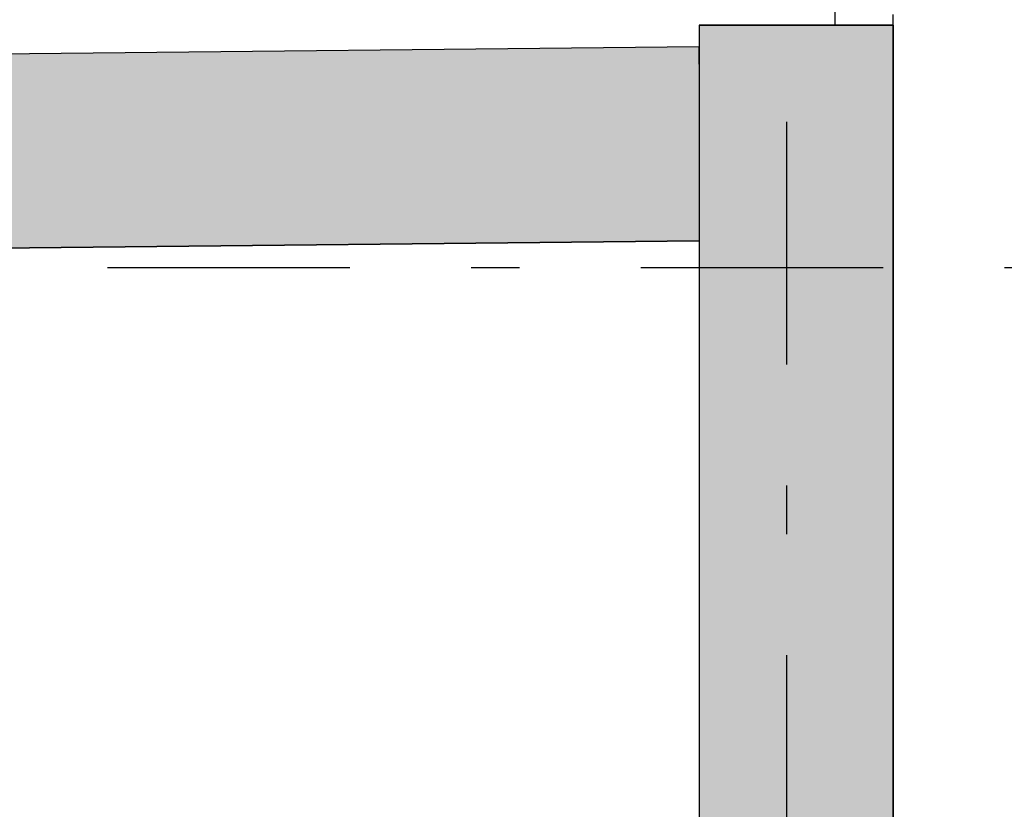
# Model space of a CAD drawing. Extents: x 2 to 87, y -108 to 11.
# Tile 39 of 256: x 31.55 to 33.58, y -86.83 to -85.2. Entities that reach past the tile are written whole.
import ezdxf

# ---------------------------------------------------------------- set-up
doc = ezdxf.new("R2010")
doc.units = 0
doc.header["$MEASUREMENT"] = 0
doc.linetypes.add('DASHDOT', pattern=[1, 0.5, -0.25, 0, -0.25])
for name, color, linetype in [('2', 7, 'CONTINUOUS'), ('25', 7, 'CONTINUOUS'), ('30', 7, 'CONTINUOUS'), ('5', 7, 'CONTINUOUS')]:
    doc.layers.add(name, color=color, linetype=linetype)

msp = doc.modelspace()

# ---------------------------------------------------------------- linework, layer by layer
at = {"layer": '2', "color": 62, "linetype": 'Continuous'}
for p, q in [((33.3476, -85.2075), (32.9476, -85.2075)), ((32.9476, -85.2075), (32.9476, -85.2524)), ((33.3476, -91.5703), (33.3476, -85.2075)), ((32.9476, -85.2524), (29.527, -85.2881)), ((29.5312, -85.6881), (32.9476, -85.6525)), ((32.9476, -85.6525), (32.9476, -91.5919))]:
    msp.add_line(p, q, dxfattribs=at)
at = {"layer": '25', "color": 62, "linetype": 'Continuous'}
for p, q in [((32.9476, -85.2075), (33.3476, -85.2075)), ((32.9476, -85.2075), (32.9476, -87.6363)), ((33.3476, -85.2075), (33.3476, -87.6363)), ((32.9476, -85.2524), (29.527, -85.2881)), ((32.9476, -85.2881), (32.9476, -85.2524)), ((32.9476, -85.2881), (32.9476, -85.2978)), ((32.9476, -85.2978), (32.9476, -85.3844)), ((32.9476, -85.3844), (32.9476, -85.3941)), ((32.9476, -85.3941), (32.9476, -85.3996)), ((32.9476, -85.3996), (32.9476, -85.5927)), ((32.9476, -85.5927), (32.9476, -85.6525)), ((32.9476, -85.6525), (29.5312, -85.6881))]:
    msp.add_line(p, q, dxfattribs=at)
for points in [[(32.9476, -85.2075), (32.9476, -85.2075), (33.3476, -85.2075)], [(32.9476, -85.2075), (32.9476, -87.6363), (33.3476, -87.6363)], [(32.9476, -85.2075), (33.3476, -85.2075), (33.3476, -87.6363)], [(32.9476, -85.2524), (29.527, -85.2881), (32.9476, -85.2881)], [(29.527, -85.2881), (29.5271, -85.2978), (32.9476, -85.2978)], [(29.527, -85.2881), (32.9476, -85.2881), (32.9476, -85.2978)], [(29.5271, -85.2978), (29.528, -85.3844), (32.9476, -85.3844)], [(29.5271, -85.2978), (32.9476, -85.2978), (32.9476, -85.3844)], [(29.528, -85.3844), (29.5281, -85.3941), (32.9476, -85.3941)], [(29.528, -85.3844), (32.9476, -85.3844), (32.9476, -85.3941)], [(29.5281, -85.3941), (29.5282, -85.3996), (32.9476, -85.3996)], [(29.5281, -85.3941), (32.9476, -85.3941), (32.9476, -85.3996)], [(29.5282, -85.3996), (29.5302, -85.5927), (32.9476, -85.5927)], [(29.5282, -85.3996), (32.9476, -85.3996), (32.9476, -85.5927)], [(29.5302, -85.5927), (29.5308, -85.6525), (32.9476, -85.6525)], [(29.5302, -85.5927), (32.9476, -85.5927), (32.9476, -85.6525)], [(29.5308, -85.6525), (32.9476, -85.6525), (29.5312, -85.6881)]]:
    msp.add_solid(points, dxfattribs=at)
at = {"layer": '30', "color": 62, "linetype": 'Continuous'}
for p, q in [((33.2276, -85.1675), (33.2276, -85.2075)), ((33.3476, -85.2075), (33.3476, -85.1855))]:
    msp.add_line(p, q, dxfattribs=at)
at = {"layer": '5', "color": 7, "linetype": 'DASHDOT'}
for p, q in [((33.1276, -7.3075), (33.1276, -96.5075)), ((7.5276, -85.7075), (52.6276, -85.7075))]:
    msp.add_line(p, q, dxfattribs=at)

doc.saveas('drawing.dxf')
